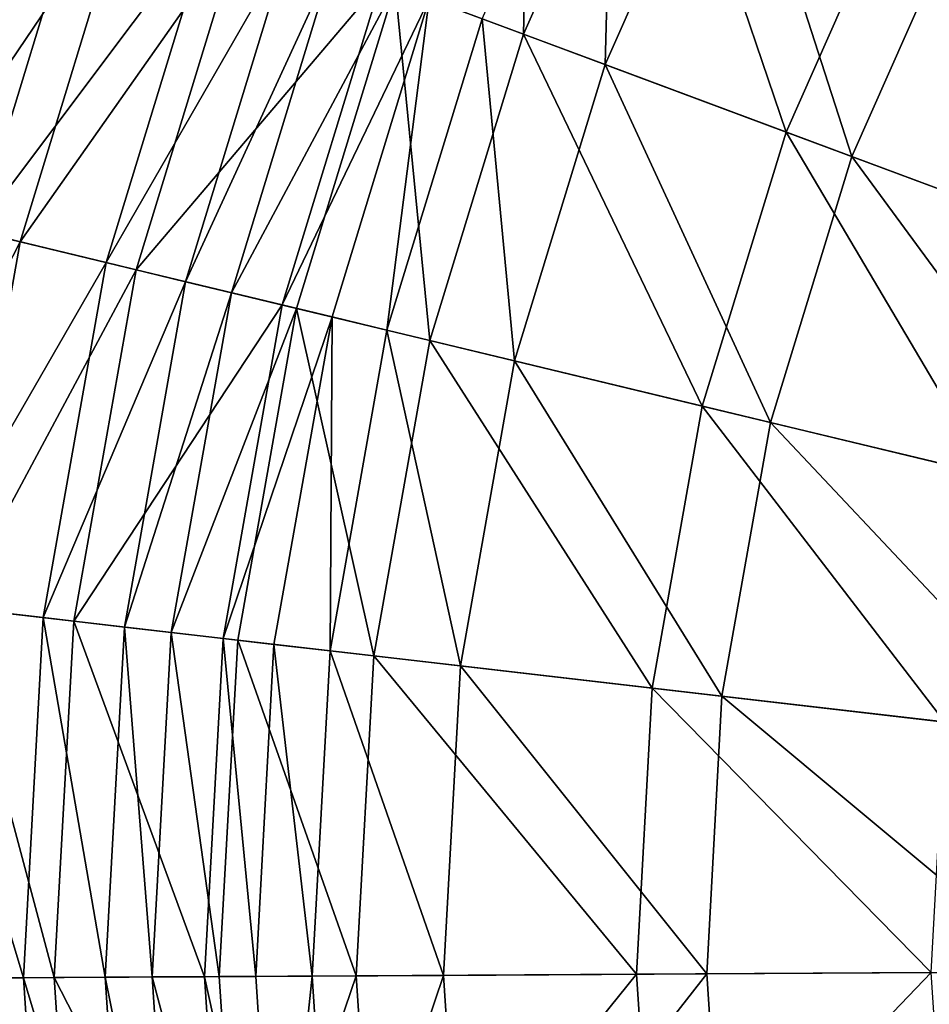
# Model space of a CAD drawing. Header units: millimetres. Extents: x -94 to 106, y 12 to 212.
# Tile 21 of 256: x -68 to -46, y 111 to 135. Entities that reach past the tile are written whole.
import ezdxf

# ---------------------------------------------------------------- set-up
doc = ezdxf.new("R2010")
doc.units = ezdxf.units.MM
doc.header["$LTSCALE"] = 25.4
doc.layers.get('0').update_dxf_attribs({"true_color": 0xff5454})

# ---------------------------------------------------------------- blocks, each defined once
blk = doc.blocks.new('AMALFI-M-9152-9153.STL')
at = {"color": 187, "true_color": 0x534582}
mesh = blk.add_polyface(dxfattribs=at)
corners = [(-55.644, 135.005, 120.85), (-55.442, 143.858, 118.488), (-58.839, 136.196, 118.488), (-52.414, 142.29, 120.85)]
mesh.append_faces([[corners[k] for k in face] for face in [(0, 1, 2), (1, 0, 3)]], dxfattribs={"vtx0": -1, "color": 187})
mesh = blk.add_polyface(dxfattribs=at)
corners = [(-53.39, 142.795, 116.492), (-53.614, 134.248, 118.667), (-56.674, 135.388, 116.492), (-50.49, 141.294, 118.667)]
mesh.append_faces([[corners[k] for k in face] for face in [(0, 1, 2), (1, 0, 3)]], dxfattribs={"vtx0": -1, "color": 187})
mesh = blk.add_polyface(dxfattribs=at)
corners = [(-49.114, 132.569, 124.745), (-52.414, 142.29, 120.85), (-55.644, 135.005, 120.85), (-46.225, 139.085, 124.745)]
mesh.append_faces([[corners[k] for k in face] for face in [(0, 1, 2), (1, 0, 3)]], dxfattribs={"vtx0": -1, "color": 187})
mesh = blk.add_polyface(dxfattribs=at)
corners = [(-50.49, 141.294, 118.667), (-47.477, 131.959, 122.26), (-53.614, 134.248, 118.667), (-44.673, 138.282, 122.26)]
mesh.append_faces([[corners[k] for k in face] for face in [(0, 1, 2), (1, 0, 3)]], dxfattribs={"vtx0": -1, "color": 187})
mesh = blk.add_polyface(dxfattribs=at)
corners = [(-66.525, 139.062, 96.778), (-72.085, 130.778, 83.958), (-69.263, 130.099, 96.778), (-69.244, 140.076, 83.958)]
mesh.append_faces([[corners[k] for k in face] for face in [(0, 1, 2), (1, 0, 3)]], dxfattribs={"vtx0": -1, "color": 187})
mesh = blk.add_polyface(dxfattribs=at)
corners = [(-70.987, 130.514, 73.405), (-65.47, 138.668, 88.558), (-68.168, 129.836, 88.558), (-68.186, 139.681, 73.405)]
mesh.append_faces([[corners[k] for k in face] for face in [(0, 1, 2), (1, 0, 3)]], dxfattribs={"vtx0": -1, "color": 187})
mesh = blk.add_polyface(dxfattribs=at)
corners = [(-63.404, 137.898, 108.266), (-69.263, 130.099, 96.778), (-66.025, 129.32, 108.266), (-66.525, 139.062, 96.778)]
mesh.append_faces([[corners[k] for k in face] for face in [(0, 1, 2), (1, 0, 3)]], dxfattribs={"vtx0": -1, "color": 187})
mesh = blk.add_polyface(dxfattribs=at)
corners = [(-42.247, 130.009, 127.977), (-46.225, 139.085, 124.745), (-49.114, 132.569, 124.745), (-39.716, 135.715, 127.977)]
mesh.append_faces([[corners[k] for k in face] for face in [(0, 1, 2), (1, 0, 3)]], dxfattribs={"vtx0": -1, "color": 187})
mesh = blk.add_polyface(dxfattribs=at)
corners = [(-68.168, 129.836, 88.558), (-62.684, 137.63, 100.464), (-65.278, 129.14, 100.464), (-65.47, 138.668, 88.558)]
mesh.append_faces([[corners[k] for k in face] for face in [(0, 1, 2), (1, 0, 3)]], dxfattribs={"vtx0": -1, "color": 187})
mesh = blk.add_polyface(dxfattribs=at)
corners = [(-44.673, 138.282, 122.26), (-39.419, 128.954, 125.923), (-47.477, 131.959, 122.26), (-37.037, 134.328, 125.923)]
mesh.append_faces([[corners[k] for k in face] for face in [(0, 1, 2), (1, 0, 3)]], dxfattribs={"vtx0": -1, "color": 187})
mesh = blk.add_polyface(dxfattribs=at)
corners = [(-61.5, 137.188, 114.138), (-66.025, 129.32, 108.266), (-64.049, 128.845, 114.138), (-63.404, 137.898, 108.266)]
mesh.append_faces([[corners[k] for k in face] for face in [(0, 1, 2), (1, 0, 3)]], dxfattribs={"vtx0": -1, "color": 187})
mesh = blk.add_polyface(dxfattribs=at)
corners = [(-65.278, 129.14, 100.464), (-59.182, 136.324, 112.163), (-61.644, 128.266, 112.163), (-62.684, 137.63, 100.464)]
mesh.append_faces([[corners[k] for k in face] for face in [(0, 1, 2), (1, 0, 3)]], dxfattribs={"vtx0": -1, "color": 187})
mesh = blk.add_polyface(dxfattribs=at)
corners = [(-60.404, 136.779, 116.654), (-64.049, 128.845, 114.138), (-62.912, 128.571, 116.654), (-61.5, 137.188, 114.138)]
mesh.append_faces([[corners[k] for k in face] for face in [(0, 1, 2), (1, 0, 3)]], dxfattribs={"vtx0": -1, "color": 187})
mesh = blk.add_polyface(dxfattribs=at)
corners = [(-58.839, 136.196, 118.488), (-62.912, 128.571, 116.654), (-61.288, 128.18, 118.488), (-60.404, 136.779, 116.654)]
mesh.append_faces([[corners[k] for k in face] for face in [(0, 1, 2), (1, 0, 3)]], dxfattribs={"vtx0": -1, "color": 187})
mesh = blk.add_polyface(dxfattribs=at)
corners = [(-61.644, 128.266, 112.163), (-57.99, 135.879, 115.113), (-60.407, 127.969, 115.113), (-59.182, 136.324, 112.163)]
mesh.append_faces([[corners[k] for k in face] for face in [(0, 1, 2), (1, 0, 3)]], dxfattribs={"vtx0": -1, "color": 187})
mesh = blk.add_polyface(dxfattribs=at)
corners = [(-57.973, 127.383, 120.85), (-58.839, 136.196, 118.488), (-61.288, 128.18, 118.488), (-55.644, 135.005, 120.85)]
mesh.append_faces([[corners[k] for k in face] for face in [(0, 1, 2), (1, 0, 3)]], dxfattribs={"vtx0": -1, "color": 187})
mesh = blk.add_polyface(dxfattribs=at)
corners = [(-57.99, 135.879, 115.113), (-59.041, 127.64, 116.492), (-60.407, 127.969, 115.113), (-56.674, 135.388, 116.492)]
mesh.append_faces([[corners[k] for k in face] for face in [(0, 1, 2), (1, 0, 3)]], dxfattribs={"vtx0": -1, "color": 187})
mesh = blk.add_polyface(dxfattribs=at)
corners = [(-56.674, 135.388, 116.492), (-55.866, 126.876, 118.667), (-59.041, 127.64, 116.492), (-53.614, 134.248, 118.667)]
mesh.append_faces([[corners[k] for k in face] for face in [(0, 1, 2), (1, 0, 3)]], dxfattribs={"vtx0": -1, "color": 187})
mesh = blk.add_polyface(dxfattribs=at)
corners = [(-51.197, 125.753, 124.745), (-55.644, 135.005, 120.85), (-57.973, 127.383, 120.85), (-49.114, 132.569, 124.745)]
mesh.append_faces([[corners[k] for k in face] for face in [(0, 1, 2), (1, 0, 3)]], dxfattribs={"vtx0": -1, "color": 187})
mesh = blk.add_polyface(dxfattribs=at)
corners = [(-53.614, 134.248, 118.667), (-49.498, 125.344, 122.26), (-55.866, 126.876, 118.667), (-47.477, 131.959, 122.26)]
mesh.append_faces([[corners[k] for k in face] for face in [(0, 1, 2), (1, 0, 3)]], dxfattribs={"vtx0": -1, "color": 187})
mesh = blk.add_polyface(dxfattribs=at)
corners = [(-44.071, 124.038, 127.977), (-49.114, 132.569, 124.745), (-51.197, 125.753, 124.745), (-42.247, 130.009, 127.977)]
mesh.append_faces([[corners[k] for k in face] for face in [(0, 1, 2), (1, 0, 3)]], dxfattribs={"vtx0": -1, "color": 187})
mesh = blk.add_polyface(dxfattribs=at)
corners = [(-47.477, 131.959, 122.26), (-41.137, 123.332, 125.923), (-49.498, 125.344, 122.26), (-39.419, 128.954, 125.923)]
mesh.append_faces([[corners[k] for k in face] for face in [(0, 1, 2), (1, 0, 3)]], dxfattribs={"vtx0": -1, "color": 187})
mesh = blk.add_polyface(dxfattribs=at)
corners = [(-72.663, 121.076, 73.405), (-68.168, 129.836, 88.558), (-69.783, 120.742, 88.558), (-70.987, 130.514, 73.405)]
mesh.append_faces([[corners[k] for k in face] for face in [(0, 1, 2), (1, 0, 3)]], dxfattribs={"vtx0": -1, "color": 187})
mesh = blk.add_polyface(dxfattribs=at)
corners = [(-66.025, 129.32, 108.266), (-70.901, 120.872, 96.778), (-67.593, 120.489, 108.266), (-69.263, 130.099, 96.778)]
mesh.append_faces([[corners[k] for k in face] for face in [(0, 1, 2), (1, 0, 3)]], dxfattribs={"vtx0": -1, "color": 187})
mesh = blk.add_polyface(dxfattribs=at)
corners = [(-69.783, 120.742, 88.558), (-65.278, 129.14, 100.464), (-66.829, 120.4, 100.464), (-68.168, 129.836, 88.558)]
mesh.append_faces([[corners[k] for k in face] for face in [(0, 1, 2), (1, 0, 3)]], dxfattribs={"vtx0": -1, "color": 187})
mesh = blk.add_polyface(dxfattribs=at)
corners = [(-64.049, 128.845, 114.138), (-67.593, 120.489, 108.266), (-65.573, 120.255, 114.138), (-66.025, 129.32, 108.266)]
mesh.append_faces([[corners[k] for k in face] for face in [(0, 1, 2), (1, 0, 3)]], dxfattribs={"vtx0": -1, "color": 187})
mesh = blk.add_polyface(dxfattribs=at)
corners = [(-66.829, 120.4, 100.464), (-61.644, 128.266, 112.163), (-63.116, 119.97, 112.163), (-65.278, 129.14, 100.464)]
mesh.append_faces([[corners[k] for k in face] for face in [(0, 1, 2), (1, 0, 3)]], dxfattribs={"vtx0": -1, "color": 187})
mesh = blk.add_polyface(dxfattribs=at)
corners = [(-62.912, 128.571, 116.654), (-65.573, 120.255, 114.138), (-64.412, 120.12, 116.654), (-64.049, 128.845, 114.138)]
mesh.append_faces([[corners[k] for k in face] for face in [(0, 1, 2), (1, 0, 3)]], dxfattribs={"vtx0": -1, "color": 187})
mesh = blk.add_polyface(dxfattribs=at)
corners = [(-61.288, 128.18, 118.488), (-64.412, 120.12, 116.654), (-62.753, 119.928, 118.488), (-62.912, 128.571, 116.654)]
mesh.append_faces([[corners[k] for k in face] for face in [(0, 1, 2), (1, 0, 3)]], dxfattribs={"vtx0": -1, "color": 187})
mesh = blk.add_polyface(dxfattribs=at)
corners = [(-63.116, 119.97, 112.163), (-60.407, 127.969, 115.113), (-61.853, 119.824, 115.113), (-61.644, 128.266, 112.163)]
mesh.append_faces([[corners[k] for k in face] for face in [(0, 1, 2), (1, 0, 3)]], dxfattribs={"vtx0": -1, "color": 187})
mesh = blk.add_polyface(dxfattribs=at)
corners = [(-59.366, 119.536, 120.85), (-61.288, 128.18, 118.488), (-62.753, 119.928, 118.488), (-57.973, 127.383, 120.85)]
mesh.append_faces([[corners[k] for k in face] for face in [(0, 1, 2), (1, 0, 3)]], dxfattribs={"vtx0": -1, "color": 187})
mesh = blk.add_polyface(dxfattribs=at)
corners = [(-60.407, 127.969, 115.113), (-60.457, 119.663, 116.492), (-61.853, 119.824, 115.113), (-59.041, 127.64, 116.492)]
mesh.append_faces([[corners[k] for k in face] for face in [(0, 1, 2), (1, 0, 3)]], dxfattribs={"vtx0": -1, "color": 187})
mesh = blk.add_polyface(dxfattribs=at)
corners = [(-59.041, 127.64, 116.492), (-57.214, 119.287, 118.667), (-60.457, 119.663, 116.492), (-55.866, 126.876, 118.667)]
mesh.append_faces([[corners[k] for k in face] for face in [(0, 1, 2), (1, 0, 3)]], dxfattribs={"vtx0": -1, "color": 187})
mesh = blk.add_polyface(dxfattribs=at)
corners = [(-52.442, 118.735, 124.745), (-57.973, 127.383, 120.85), (-59.366, 119.536, 120.85), (-51.197, 125.753, 124.745)]
mesh.append_faces([[corners[k] for k in face] for face in [(0, 1, 2), (1, 0, 3)]], dxfattribs={"vtx0": -1, "color": 187})
mesh = blk.add_polyface(dxfattribs=at)
corners = [(-55.866, 126.876, 118.667), (-50.707, 118.534, 122.26), (-57.214, 119.287, 118.667), (-49.498, 125.344, 122.26)]
mesh.append_faces([[corners[k] for k in face] for face in [(0, 1, 2), (1, 0, 3)]], dxfattribs={"vtx0": -1, "color": 187})
mesh = blk.add_polyface(dxfattribs=at)
corners = [(-45.162, 117.892, 127.977), (-51.197, 125.753, 124.745), (-52.442, 118.735, 124.745), (-44.071, 124.038, 127.977)]
mesh.append_faces([[corners[k] for k in face] for face in [(0, 1, 2), (1, 0, 3)]], dxfattribs={"vtx0": -1, "color": 187})
mesh = blk.add_polyface(dxfattribs=at)
corners = [(-49.498, 125.344, 122.26), (-42.164, 117.545, 125.923), (-50.707, 118.534, 122.26), (-41.137, 123.332, 125.923)]
mesh.append_faces([[corners[k] for k in face] for face in [(0, 1, 2), (1, 0, 3)]], dxfattribs={"vtx0": -1, "color": 187})
mesh = blk.add_polyface(dxfattribs=at)
corners = [(-68.084, 111.533, 108.266), (-70.901, 120.872, 96.778), (-71.415, 111.514, 96.778), (-67.593, 120.489, 108.266)]
mesh.append_faces([[corners[k] for k in face] for face in [(0, 1, 2), (1, 0, 3)]], dxfattribs={"vtx0": -1, "color": 187})
mesh = blk.add_polyface(dxfattribs=at)
corners = [(-69.783, 120.742, 88.558), (-67.316, 111.537, 100.464), (-70.289, 111.52, 88.558), (-66.829, 120.4, 100.464)]
mesh.append_faces([[corners[k] for k in face] for face in [(0, 1, 2), (1, 0, 3)]], dxfattribs={"vtx0": -1, "color": 187})
mesh = blk.add_polyface(dxfattribs=at)
corners = [(-66.052, 111.544, 114.138), (-67.593, 120.489, 108.266), (-68.084, 111.533, 108.266), (-65.573, 120.255, 114.138)]
mesh.append_faces([[corners[k] for k in face] for face in [(0, 1, 2), (1, 0, 3)]], dxfattribs={"vtx0": -1, "color": 187})
mesh = blk.add_polyface(dxfattribs=at)
corners = [(-66.829, 120.4, 100.464), (-63.578, 111.558, 112.163), (-67.316, 111.537, 100.464), (-63.116, 119.97, 112.163)]
mesh.append_faces([[corners[k] for k in face] for face in [(0, 1, 2), (1, 0, 3)]], dxfattribs={"vtx0": -1, "color": 187})
mesh = blk.add_polyface(dxfattribs=at)
corners = [(-64.882, 111.55, 116.654), (-65.573, 120.255, 114.138), (-66.052, 111.544, 114.138), (-64.412, 120.12, 116.654)]
mesh.append_faces([[corners[k] for k in face] for face in [(0, 1, 2), (1, 0, 3)]], dxfattribs={"vtx0": -1, "color": 187})
mesh = blk.add_polyface(dxfattribs=at)
corners = [(-63.212, 111.56, 118.488), (-64.412, 120.12, 116.654), (-64.882, 111.55, 116.654), (-62.753, 119.928, 118.488)]
mesh.append_faces([[corners[k] for k in face] for face in [(0, 1, 2), (1, 0, 3)]], dxfattribs={"vtx0": -1, "color": 187})
mesh = blk.add_polyface(dxfattribs=at)
corners = [(-63.116, 119.97, 112.163), (-62.307, 111.565, 115.113), (-63.578, 111.558, 112.163), (-61.853, 119.824, 115.113)]
mesh.append_faces([[corners[k] for k in face] for face in [(0, 1, 2), (1, 0, 3)]], dxfattribs={"vtx0": -1, "color": 187})
mesh = blk.add_polyface(dxfattribs=at)
corners = [(-59.803, 111.579, 120.85), (-62.753, 119.928, 118.488), (-63.212, 111.56, 118.488), (-59.366, 119.536, 120.85)]
mesh.append_faces([[corners[k] for k in face] for face in [(0, 1, 2), (1, 0, 3)]], dxfattribs={"vtx0": -1, "color": 187})
mesh = blk.add_polyface(dxfattribs=at)
corners = [(-61.853, 119.824, 115.113), (-60.902, 111.573, 116.492), (-62.307, 111.565, 115.113), (-60.457, 119.663, 116.492)]
mesh.append_faces([[corners[k] for k in face] for face in [(0, 1, 2), (1, 0, 3)]], dxfattribs={"vtx0": -1, "color": 187})
mesh = blk.add_polyface(dxfattribs=at)
corners = [(-60.457, 119.663, 116.492), (-57.636, 111.591, 118.667), (-60.902, 111.573, 116.492), (-57.214, 119.287, 118.667)]
mesh.append_faces([[corners[k] for k in face] for face in [(0, 1, 2), (1, 0, 3)]], dxfattribs={"vtx0": -1, "color": 187})
mesh = blk.add_polyface(dxfattribs=at)
corners = [(-52.833, 111.618, 124.745), (-59.366, 119.536, 120.85), (-59.803, 111.579, 120.85), (-52.442, 118.735, 124.745)]
mesh.append_faces([[corners[k] for k in face] for face in [(0, 1, 2), (1, 0, 3)]], dxfattribs={"vtx0": -1, "color": 187})
mesh = blk.add_polyface(dxfattribs=at)
corners = [(-57.214, 119.287, 118.667), (-51.086, 111.627, 122.26), (-57.636, 111.591, 118.667), (-50.707, 118.534, 122.26)]
mesh.append_faces([[corners[k] for k in face] for face in [(0, 1, 2), (1, 0, 3)]], dxfattribs={"vtx0": -1, "color": 187})
mesh = blk.add_polyface(dxfattribs=at)
corners = [(-45.504, 111.658, 127.977), (-52.442, 118.735, 124.745), (-52.833, 111.618, 124.745), (-45.162, 117.892, 127.977)]
mesh.append_faces([[corners[k] for k in face] for face in [(0, 1, 2), (1, 0, 3)]], dxfattribs={"vtx0": -1, "color": 187})
mesh = blk.add_polyface(dxfattribs=at)
corners = [(-50.707, 118.534, 122.26), (-42.487, 111.675, 125.923), (-51.086, 111.627, 122.26), (-42.164, 117.545, 125.923)]
mesh.append_faces([[corners[k] for k in face] for face in [(0, 1, 2), (1, 0, 3)]], dxfattribs={"vtx0": -1, "color": 187})
mesh = blk.add_polyface(dxfattribs=at)
corners = [(-67.493, 102.583, 108.266), (-71.415, 111.514, 96.778), (-70.797, 102.163, 96.778), (-68.084, 111.533, 108.266)]
mesh.append_faces([[corners[k] for k in face] for face in [(0, 1, 2), (1, 0, 3)]], dxfattribs={"vtx0": -1, "color": 187})
mesh = blk.add_polyface(dxfattribs=at)
corners = [(-70.289, 111.52, 88.558), (-66.731, 102.68, 100.464), (-69.68, 102.305, 88.558), (-67.316, 111.537, 100.464)]
mesh.append_faces([[corners[k] for k in face] for face in [(0, 1, 2), (1, 0, 3)]], dxfattribs={"vtx0": -1, "color": 187})
mesh = blk.add_polyface(dxfattribs=at)
corners = [(-65.477, 102.839, 114.138), (-68.084, 111.533, 108.266), (-67.493, 102.583, 108.266), (-66.052, 111.544, 114.138)]
mesh.append_faces([[corners[k] for k in face] for face in [(0, 1, 2), (1, 0, 3)]], dxfattribs={"vtx0": -1, "color": 187})
mesh = blk.add_polyface(dxfattribs=at)
corners = [(-67.316, 111.537, 100.464), (-63.023, 103.151, 112.163), (-66.731, 102.68, 100.464), (-63.578, 111.558, 112.163)]
mesh.append_faces([[corners[k] for k in face] for face in [(0, 1, 2), (1, 0, 3)]], dxfattribs={"vtx0": -1, "color": 187})
mesh = blk.add_polyface(dxfattribs=at)
corners = [(-64.317, 102.986, 116.654), (-66.052, 111.544, 114.138), (-65.477, 102.839, 114.138), (-64.882, 111.55, 116.654)]
mesh.append_faces([[corners[k] for k in face] for face in [(0, 1, 2), (1, 0, 3)]], dxfattribs={"vtx0": -1, "color": 187})
mesh = blk.add_polyface(dxfattribs=at)
corners = [(-62.66, 103.197, 118.488), (-64.882, 111.55, 116.654), (-64.317, 102.986, 116.654), (-63.212, 111.56, 118.488)]
mesh.append_faces([[corners[k] for k in face] for face in [(0, 1, 2), (1, 0, 3)]], dxfattribs={"vtx0": -1, "color": 187})
mesh = blk.add_polyface(dxfattribs=at)
corners = [(-63.578, 111.558, 112.163), (-61.761, 103.311, 115.113), (-63.023, 103.151, 112.163), (-62.307, 111.565, 115.113)]
mesh.append_faces([[corners[k] for k in face] for face in [(0, 1, 2), (1, 0, 3)]], dxfattribs={"vtx0": -1, "color": 187})
mesh = blk.add_polyface(dxfattribs=at)
corners = [(-62.66, 103.197, 118.488), (-59.803, 111.579, 120.85), (-63.212, 111.56, 118.488), (-59.277, 103.627, 120.85)]
mesh.append_faces([[corners[k] for k in face] for face in [(0, 1, 2), (1, 0, 3)]], dxfattribs={"vtx0": -1, "color": 187})
mesh = blk.add_polyface(dxfattribs=at)
corners = [(-60.902, 111.573, 116.492), (-61.761, 103.311, 115.113), (-62.307, 111.565, 115.113), (-60.367, 103.488, 116.492)]
mesh.append_faces([[corners[k] for k in face] for face in [(0, 1, 2), (1, 0, 3)]], dxfattribs={"vtx0": -1, "color": 187})
mesh = blk.add_polyface(dxfattribs=at)
corners = [(-57.636, 111.591, 118.667), (-60.367, 103.488, 116.492), (-60.902, 111.573, 116.492), (-57.128, 103.9, 118.667)]
mesh.append_faces([[corners[k] for k in face] for face in [(0, 1, 2), (1, 0, 3)]], dxfattribs={"vtx0": -1, "color": 187})
mesh = blk.add_polyface(dxfattribs=at)
corners = [(-59.277, 103.627, 120.85), (-52.833, 111.618, 124.745), (-59.803, 111.579, 120.85), (-52.363, 104.505, 124.745)]
mesh.append_faces([[corners[k] for k in face] for face in [(0, 1, 2), (1, 0, 3)]], dxfattribs={"vtx0": -1, "color": 187})
mesh = blk.add_polyface(dxfattribs=at)
corners = [(-51.086, 111.627, 122.26), (-57.128, 103.9, 118.667), (-57.636, 111.591, 118.667), (-50.63, 104.725, 122.26)]
mesh.append_faces([[corners[k] for k in face] for face in [(0, 1, 2), (1, 0, 3)]], dxfattribs={"vtx0": -1, "color": 187})
mesh = blk.add_polyface(dxfattribs=at)
corners = [(-52.363, 104.505, 124.745), (-45.504, 111.658, 127.977), (-52.833, 111.618, 124.745), (-45.092, 105.429, 127.977)]
mesh.append_faces([[corners[k] for k in face] for face in [(0, 1, 2), (1, 0, 3)]], dxfattribs={"vtx0": -1, "color": 187})
mesh = blk.add_polyface(dxfattribs=at)
corners = [(-42.487, 111.675, 125.923), (-50.63, 104.725, 122.26), (-51.086, 111.627, 122.26), (-42.099, 105.81, 125.923)]
mesh.append_faces([[corners[k] for k in face] for face in [(0, 1, 2), (1, 0, 3)]], dxfattribs={"vtx0": -1, "color": 187})

msp = doc.modelspace()

# ---------------------------------------------------------------- block references
at = {"color": 0}
msp.add_blockref('AMALFI-M-9152-9153.STL', (0, 0), dxfattribs=at)

doc.saveas('drawing.dxf')
